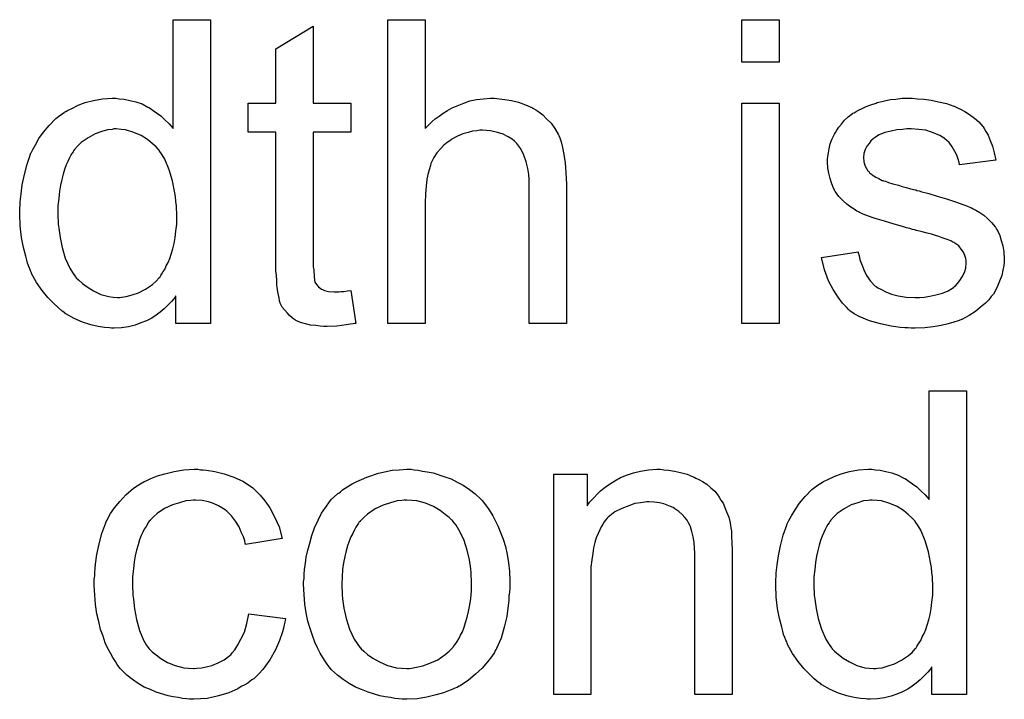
# Model space of a CAD drawing. Extents: x -1.3 to 9.2, y -4.6 to 3.5.
# Tile 107 of 215: x 5.642 to 5.901, y -1.123 to -0.943. Entities that reach past the tile are written whole.
import ezdxf

# ---------------------------------------------------------------- set-up
doc = ezdxf.new("R2010")
doc.units = 0
doc.layers.add('acc-ni-360-23-a_document', color=1, linetype='CONTINUOUS')

msp = doc.modelspace()

# ---------------------------------------------------------------- linework, layer by layer
at = {"layer": 'acc-ni-360-23-a_document', "color": 1}
for points in [[(5.692022, -1.023563), (5.682882, -1.023563), (5.682882, -1.016274), (5.682766, -1.016389), (5.68265, -1.016621), (5.682303, -1.017083), (5.68184, -1.017662), (5.681262, -1.01824), (5.680568, -1.018935), (5.679758, -1.019745), (5.678716, -1.020554), (5.677675, -1.021364), (5.676518, -1.022174), (5.67513, -1.022869), (5.673626, -1.023447), (5.672122, -1.024025), (5.670386, -1.024488), (5.668535, -1.02472), (5.666568, -1.024835), (5.665874, -1.024835), (5.665411, -1.02472), (5.664023, -1.024604), (5.662403, -1.024373), (5.660436, -1.02391), (5.658238, -1.023216), (5.656039, -1.02229), (5.653841, -1.021017), (5.653725, -1.021017), (5.653609, -1.020786), (5.652915, -1.020323), (5.651874, -1.019398), (5.650601, -1.01824), (5.649097, -1.016736), (5.647593, -1.014885), (5.646089, -1.012803), (5.644816, -1.010373), (5.644816, -1.010257), (5.644701, -1.010026), (5.644585, -1.009679), (5.644354, -1.009216), (5.644122, -1.008522), (5.643775, -1.007712), (5.643544, -1.006902), (5.643312, -1.005861), (5.642734, -1.003547), (5.642155, -1.000885), (5.641808, -0.997877), (5.641692, -0.994638), (5.641692, -0.994522), (5.641692, -0.994291), (5.641692, -0.993828), (5.641692, -0.993134), (5.641808, -0.992439), (5.641808, -0.991514), (5.642039, -0.989431), (5.642387, -0.987001), (5.642965, -0.98434), (5.643659, -0.981564), (5.644585, -0.978903), (5.644585, -0.978787), (5.644701, -0.978555), (5.644932, -0.978208), (5.645163, -0.977745), (5.645858, -0.976473), (5.646783, -0.974853), (5.64794, -0.973117), (5.649444, -0.971382), (5.65118, -0.969531), (5.653262, -0.968027), (5.653378, -0.968027), (5.653494, -0.967911), (5.653841, -0.96768), (5.654304, -0.967448), (5.655461, -0.96687), (5.657081, -0.96606), (5.658932, -0.965366), (5.66113, -0.964787), (5.66356, -0.964324), (5.666105, -0.964209), (5.667031, -0.964209), (5.667956, -0.964324), (5.669229, -0.96444), (5.670733, -0.964787), (5.672353, -0.965134), (5.673973, -0.965713), (5.675477, -0.966523), (5.675708, -0.966638), (5.676171, -0.96687), (5.676865, -0.967448), (5.677791, -0.968027), (5.678948, -0.968837), (5.679989, -0.969878), (5.681146, -0.970919), (5.682187, -0.972192), (5.682187, -0.943498), (5.692022, -0.943498), (5.692022, -1.023563)], [(5.748599, -0.972192), (5.748715, -0.972076), (5.748946, -0.971845), (5.749293, -0.971498), (5.749872, -0.970919), (5.75045, -0.970341), (5.75126, -0.969646), (5.752302, -0.968952), (5.753343, -0.968142), (5.7545, -0.967448), (5.755773, -0.966754), (5.758781, -0.965481), (5.760401, -0.964903), (5.762136, -0.964556), (5.763987, -0.964324), (5.765838, -0.964209), (5.76688, -0.964209), (5.768153, -0.964324), (5.769657, -0.964556), (5.771392, -0.964787), (5.773243, -0.96525), (5.775095, -0.965944), (5.776946, -0.966754), (5.777177, -0.96687), (5.777756, -0.967217), (5.778565, -0.967795), (5.779607, -0.968605), (5.780648, -0.969646), (5.781805, -0.970803), (5.782846, -0.972192), (5.783772, -0.973812), (5.783888, -0.974043), (5.784119, -0.974622), (5.784466, -0.975663), (5.784813, -0.977167), (5.78516, -0.979018), (5.785507, -0.981216), (5.785739, -0.983878), (5.785855, -0.986886), (5.785855, -1.023563), (5.77602, -1.023563), (5.77602, -0.98677), (5.77602, -0.986654), (5.77602, -0.986423), (5.77602, -0.986076), (5.77602, -0.985613), (5.775904, -0.98434), (5.775673, -0.982721), (5.77521, -0.980985), (5.774632, -0.97925), (5.773822, -0.977514), (5.77278, -0.976126), (5.772665, -0.97601), (5.772202, -0.975547), (5.771508, -0.974969), (5.770467, -0.97439), (5.769194, -0.973696), (5.76769, -0.973233), (5.765838, -0.97277), (5.763756, -0.972655), (5.763062, -0.972655), (5.762252, -0.97277), (5.761095, -0.972886), (5.759938, -0.973233), (5.758549, -0.97358), (5.757161, -0.974159), (5.755657, -0.974969), (5.755541, -0.975084), (5.755078, -0.975432), (5.754384, -0.975894), (5.753574, -0.976588), (5.752649, -0.977514), (5.751723, -0.978555), (5.750913, -0.979828), (5.750219, -0.981216), (5.750103, -0.981448), (5.749988, -0.981911), (5.749756, -0.982836), (5.749409, -0.983993), (5.749062, -0.985497), (5.748831, -0.987349), (5.748715, -0.989431), (5.748599, -0.991861), (5.748599, -1.023563), (5.738765, -1.023563), (5.738765, -0.943498), (5.748599, -0.943498), (5.748599, -0.972192)], [(5.841969, -0.954721), (5.832135, -0.954721), (5.832135, -0.943498), (5.841969, -0.943498), (5.841969, -0.954721)], [(5.719096, -0.965481), (5.729046, -0.965481), (5.729046, -0.973117), (5.719096, -0.973117), (5.719096, -1.007249), (5.719096, -1.00748), (5.719096, -1.007943), (5.719096, -1.008637), (5.719211, -1.009447), (5.719327, -1.011298), (5.719443, -1.012108), (5.719559, -1.012687), (5.719674, -1.012918), (5.720021, -1.013381), (5.720484, -1.01396), (5.721294, -1.014538), (5.721525, -1.014654), (5.722104, -1.014885), (5.723145, -1.015117), (5.724649, -1.015232), (5.725806, -1.015232), (5.726385, -1.015117), (5.727195, -1.015117), (5.72812, -1.015001), (5.729046, -1.014885), (5.730319, -1.023563), (5.730087, -1.023563), (5.729624, -1.023678), (5.728815, -1.023794), (5.727773, -1.02391), (5.726616, -1.024141), (5.725343, -1.024257), (5.722798, -1.024373), (5.721873, -1.024373), (5.720947, -1.024257), (5.71979, -1.024141), (5.718401, -1.024025), (5.717013, -1.023678), (5.71574, -1.023331), (5.714468, -1.022753), (5.714352, -1.022637), (5.714005, -1.022406), (5.713542, -1.022059), (5.712848, -1.02148), (5.712269, -1.020902), (5.711575, -1.020092), (5.710881, -1.019282), (5.710418, -1.01824), (5.710418, -1.018125), (5.710187, -1.017662), (5.710071, -1.016852), (5.70984, -1.015695), (5.709608, -1.014191), (5.709493, -1.013265), (5.709493, -1.012224), (5.709377, -1.010951), (5.709261, -1.009679), (5.709261, -1.00829), (5.709261, -1.00667), (5.709261, -0.973117), (5.701972, -0.973117), (5.701972, -0.965481), (5.709261, -0.965481), (5.709261, -0.951135), (5.719096, -0.945234), (5.719096, -0.965481)], [(5.841969, -1.023563), (5.832135, -1.023563), (5.832135, -0.965481), (5.841969, -0.965481), (5.841969, -1.023563)], [(5.878415, -0.964324), (5.88015, -0.96444), (5.882001, -0.964671), (5.883968, -0.965134), (5.886051, -0.965597), (5.888018, -0.966291), (5.888133, -0.966291), (5.888249, -0.966407), (5.888828, -0.966638), (5.889753, -0.967101), (5.89091, -0.967679), (5.892183, -0.968489), (5.893456, -0.969415), (5.894613, -0.970456), (5.895654, -0.971613), (5.89577, -0.971729), (5.896001, -0.972192), (5.896464, -0.973002), (5.897042, -0.973927), (5.897621, -0.975316), (5.898199, -0.97682), (5.898662, -0.978555), (5.899125, -0.980522), (5.889522, -0.981795), (5.889522, -0.981563), (5.889406, -0.981101), (5.889175, -0.980291), (5.888828, -0.97925), (5.888249, -0.978208), (5.887555, -0.977051), (5.886745, -0.975894), (5.885588, -0.974853), (5.885472, -0.974737), (5.88501, -0.974506), (5.884315, -0.974043), (5.883274, -0.97358), (5.882117, -0.973117), (5.880613, -0.972655), (5.878762, -0.972423), (5.876795, -0.972308), (5.875638, -0.972308), (5.874481, -0.972423), (5.872977, -0.972539), (5.871473, -0.972886), (5.869853, -0.973233), (5.868349, -0.973812), (5.867076, -0.974621), (5.86696, -0.974737), (5.866613, -0.974969), (5.86615, -0.975431), (5.865688, -0.976126), (5.865109, -0.97682), (5.864646, -0.977745), (5.864299, -0.978787), (5.864184, -0.979828), (5.864184, -0.979944), (5.864184, -0.980175), (5.864299, -0.980522), (5.864299, -0.980985), (5.864646, -0.982142), (5.865341, -0.983299), (5.865456, -0.983415), (5.865572, -0.98353), (5.865803, -0.983878), (5.866266, -0.984225), (5.866729, -0.984572), (5.867423, -0.985034), (5.868233, -0.985382), (5.869159, -0.985844), (5.869274, -0.985844), (5.869506, -0.98596), (5.869968, -0.986076), (5.870778, -0.986423), (5.871935, -0.98677), (5.87344, -0.987117), (5.874365, -0.987464), (5.875406, -0.987696), (5.876563, -0.988043), (5.877836, -0.98839), (5.877952, -0.98839), (5.878299, -0.988505), (5.878877, -0.988621), (5.879572, -0.988853), (5.880382, -0.989084), (5.881423, -0.989315), (5.883621, -0.99001), (5.886051, -0.990704), (5.88848, -0.991514), (5.890679, -0.992324), (5.891604, -0.992671), (5.892414, -0.993018), (5.892646, -0.993134), (5.893109, -0.993365), (5.893803, -0.993712), (5.894844, -0.99429), (5.895885, -0.994985), (5.896927, -0.99591), (5.897968, -0.996952), (5.898894, -0.998109), (5.899009, -0.998224), (5.899241, -0.998687), (5.899703, -0.999381), (5.900166, -1.000423), (5.900513, -1.001695), (5.900976, -1.003084), (5.901208, -1.004703), (5.901323, -1.006555), (5.901323, -1.006786), (5.901323, -1.007365), (5.901208, -1.00829), (5.900976, -1.009563), (5.900629, -1.010951), (5.900051, -1.012455), (5.899356, -1.014191), (5.898431, -1.015811), (5.898315, -1.016042), (5.897852, -1.016505), (5.897274, -1.017315), (5.896348, -1.01824), (5.895075, -1.019282), (5.893687, -1.020439), (5.892067, -1.02148), (5.8901, -1.022521), (5.889985, -1.022521), (5.889869, -1.022637), (5.889175, -1.022868), (5.888018, -1.023216), (5.886514, -1.023678), (5.884662, -1.024141), (5.88258, -1.024488), (5.880382, -1.02472), (5.877836, -1.024835), (5.876795, -1.024835), (5.875985, -1.02472), (5.875059, -1.02472), (5.873902, -1.024604), (5.872745, -1.024488), (5.871473, -1.024257), (5.868696, -1.023678), (5.865803, -1.022868), (5.863026, -1.021711), (5.861754, -1.021017), (5.860597, -1.020207), (5.860481, -1.020092), (5.860365, -1.019976), (5.859671, -1.019282), (5.85863, -1.01824), (5.857473, -1.016621), (5.8562, -1.014654), (5.854927, -1.01234), (5.853886, -1.009447), (5.853076, -1.006208), (5.862795, -1.004703), (5.862795, -1.004819), (5.862795, -1.004935), (5.863026, -1.005629), (5.863258, -1.006786), (5.863721, -1.008059), (5.864299, -1.009447), (5.864993, -1.010951), (5.866035, -1.012455), (5.867307, -1.013728), (5.867539, -1.013844), (5.868002, -1.014191), (5.868927, -1.014654), (5.870084, -1.015232), (5.871588, -1.015811), (5.873324, -1.016274), (5.875406, -1.016621), (5.877836, -1.016736), (5.878993, -1.016736), (5.88015, -1.016621), (5.881654, -1.016389), (5.883274, -1.016042), (5.88501, -1.015579), (5.886514, -1.015001), (5.887902, -1.014075), (5.888018, -1.01396), (5.88848, -1.013612), (5.888943, -1.013034), (5.889637, -1.012224), (5.890216, -1.011298), (5.890794, -1.010141), (5.891142, -1.008984), (5.891257, -1.007596), (5.891257, -1.00748), (5.891257, -1.007018), (5.891142, -1.006439), (5.89091, -1.005629), (5.890563, -1.004819), (5.889985, -1.004009), (5.88929, -1.003084), (5.888249, -1.002389), (5.888133, -1.002274), (5.887786, -1.002158), (5.887208, -1.001811), (5.886282, -1.001464), (5.884894, -1.001001), (5.884084, -1.000654), (5.883158, -1.000423), (5.882117, -1.000076), (5.88096, -0.999728), (5.879687, -0.999381), (5.878183, -0.999034), (5.878068, -0.999034), (5.87772, -0.998918), (5.877142, -0.998803), (5.876448, -0.998571), (5.875522, -0.99834), (5.874481, -0.997993), (5.872283, -0.997414), (5.869737, -0.996605), (5.867307, -0.99591), (5.864993, -0.9951), (5.863952, -0.994638), (5.863142, -0.99429), (5.862911, -0.994175), (5.862448, -0.993943), (5.861754, -0.993481), (5.860828, -0.992902), (5.859787, -0.992092), (5.858746, -0.991167), (5.857704, -0.990125), (5.856779, -0.988853), (5.856663, -0.988737), (5.856432, -0.988274), (5.856084, -0.987464), (5.855737, -0.986539), (5.85539, -0.985382), (5.855043, -0.983993), (5.854812, -0.982605), (5.854696, -0.980985), (5.854696, -0.980754), (5.854696, -0.980291), (5.854812, -0.979597), (5.854927, -0.978555), (5.855159, -0.977514), (5.85539, -0.976241), (5.855853, -0.975084), (5.856432, -0.973812), (5.856547, -0.973696), (5.856779, -0.973233), (5.857126, -0.972655), (5.857704, -0.971845), (5.858399, -0.971035), (5.859208, -0.969994), (5.860134, -0.969068), (5.861291, -0.968258), (5.861407, -0.968142), (5.861754, -0.968027), (5.862217, -0.967679), (5.862911, -0.967332), (5.863836, -0.96687), (5.864878, -0.966407), (5.86615, -0.965944), (5.867539, -0.965481), (5.86777, -0.965365), (5.868233, -0.96525), (5.869043, -0.965018), (5.870084, -0.964787), (5.871357, -0.964556), (5.872745, -0.96444), (5.874365, -0.964208), (5.877142, -0.964208), (5.878415, -0.964324)], [(5.667146, -0.972308), (5.666568, -0.972308), (5.666105, -0.972423), (5.664832, -0.972539), (5.663328, -0.973002), (5.661593, -0.97358), (5.659742, -0.974622), (5.65789, -0.975894), (5.656965, -0.97682), (5.656155, -0.977745), (5.656155, -0.977861), (5.655923, -0.977977), (5.655808, -0.978324), (5.655461, -0.978787), (5.655114, -0.979365), (5.654766, -0.980059), (5.654419, -0.980869), (5.653957, -0.981795), (5.653494, -0.982952), (5.653147, -0.984225), (5.6528, -0.985613), (5.652453, -0.987117), (5.652221, -0.988737), (5.65199, -0.990588), (5.651758, -0.992555), (5.651758, -0.994638), (5.651758, -0.994753), (5.651758, -0.995101), (5.651758, -0.995679), (5.651874, -0.996489), (5.651874, -0.997414), (5.65199, -0.998456), (5.652337, -1.000885), (5.652915, -1.003547), (5.653725, -1.006323), (5.654882, -1.008985), (5.655576, -1.010141), (5.656386, -1.011298), (5.656502, -1.011298), (5.656618, -1.01153), (5.657196, -1.012108), (5.658238, -1.013034), (5.65951, -1.01396), (5.66113, -1.015001), (5.663097, -1.015927), (5.66518, -1.016505), (5.666337, -1.016621), (5.667493, -1.016736), (5.668072, -1.016736), (5.668535, -1.016621), (5.669807, -1.016505), (5.671312, -1.016042), (5.673047, -1.015464), (5.674898, -1.014538), (5.676749, -1.013265), (5.677675, -1.012456), (5.678485, -1.01153), (5.678485, -1.011414), (5.678716, -1.011298), (5.678948, -1.010951), (5.679179, -1.010489), (5.679526, -1.00991), (5.679989, -1.009332), (5.680336, -1.008406), (5.680799, -1.00748), (5.681262, -1.006439), (5.681609, -1.005282), (5.682072, -1.003894), (5.682419, -1.002505), (5.68265, -1.000885), (5.682882, -0.999266), (5.683113, -0.997414), (5.683113, -0.995448), (5.683113, -0.995332), (5.683113, -0.994869), (5.683113, -0.994291), (5.682997, -0.993481), (5.682997, -0.992555), (5.682882, -0.991398), (5.682766, -0.990125), (5.682534, -0.988737), (5.681956, -0.98596), (5.681146, -0.983068), (5.679989, -0.980291), (5.679295, -0.979134), (5.678485, -0.977977), (5.678485, -0.977861), (5.678254, -0.977745), (5.677675, -0.977051), (5.676634, -0.976126), (5.675361, -0.975084), (5.673741, -0.974043), (5.671774, -0.973233), (5.669576, -0.972539), (5.668419, -0.972423), (5.667146, -0.972308)], [(5.891373, -1.121375), (5.882233, -1.121375), (5.882233, -1.114086), (5.882117, -1.114202), (5.882001, -1.114433), (5.881654, -1.114896), (5.881191, -1.115475), (5.880613, -1.116053), (5.879919, -1.116747), (5.879109, -1.117557), (5.878068, -1.118367), (5.877026, -1.119177), (5.875869, -1.119987), (5.874481, -1.120681), (5.872977, -1.12126), (5.871473, -1.121838), (5.869737, -1.122301), (5.867886, -1.122532), (5.865919, -1.122648), (5.865225, -1.122648), (5.864762, -1.122532), (5.863374, -1.122417), (5.861754, -1.122185), (5.859787, -1.121723), (5.857589, -1.121028), (5.85539, -1.120103), (5.853192, -1.11883), (5.853076, -1.11883), (5.852961, -1.118599), (5.852266, -1.118136), (5.851225, -1.11721), (5.849952, -1.116053), (5.848448, -1.114549), (5.846944, -1.112698), (5.84544, -1.110615), (5.844167, -1.108186), (5.844167, -1.10807), (5.844052, -1.107839), (5.843936, -1.107491), (5.843705, -1.107029), (5.843473, -1.106334), (5.843126, -1.105524), (5.842895, -1.104715), (5.842663, -1.103673), (5.842085, -1.101359), (5.841506, -1.098698), (5.841159, -1.09569), (5.841043, -1.09245), (5.841043, -1.092335), (5.841043, -1.092103), (5.841043, -1.09164), (5.841043, -1.090946), (5.841159, -1.090252), (5.841159, -1.089326), (5.841391, -1.087244), (5.841738, -1.084814), (5.842316, -1.082153), (5.84301, -1.079376), (5.843936, -1.076715), (5.843936, -1.0766), (5.844052, -1.076368), (5.844283, -1.076021), (5.844515, -1.075558), (5.845209, -1.074285), (5.846134, -1.072666), (5.847291, -1.07093), (5.848795, -1.069195), (5.850531, -1.067343), (5.852614, -1.065839), (5.852729, -1.065839), (5.852845, -1.065724), (5.853192, -1.065492), (5.853655, -1.065261), (5.854812, -1.064682), (5.856432, -1.063872), (5.858283, -1.063178), (5.860481, -1.0626), (5.862911, -1.062137), (5.865456, -1.062021), (5.866382, -1.062021), (5.867307, -1.062137), (5.86858, -1.062253), (5.870084, -1.0626), (5.871704, -1.062947), (5.873324, -1.063525), (5.874828, -1.064335), (5.875059, -1.064451), (5.875522, -1.064682), (5.876216, -1.065261), (5.877142, -1.065839), (5.878299, -1.066649), (5.87934, -1.067691), (5.880497, -1.068732), (5.881538, -1.070005), (5.881538, -1.041311), (5.891373, -1.041311), (5.891373, -1.121375)], [(5.689361, -1.062137), (5.690055, -1.062137), (5.690981, -1.062253), (5.693179, -1.0626), (5.695609, -1.063178), (5.698154, -1.064104), (5.700699, -1.065261), (5.703129, -1.066881), (5.703245, -1.066881), (5.70336, -1.067112), (5.704055, -1.067806), (5.705096, -1.068848), (5.706369, -1.070352), (5.707641, -1.072203), (5.708914, -1.074517), (5.710071, -1.077178), (5.710881, -1.080302), (5.701278, -1.081806), (5.701278, -1.08169), (5.701162, -1.081575), (5.701047, -1.08088), (5.700699, -1.079839), (5.700121, -1.078566), (5.699542, -1.077178), (5.698617, -1.075674), (5.697575, -1.074286), (5.696418, -1.073129), (5.696303, -1.073013), (5.69584, -1.072666), (5.69503, -1.072203), (5.694105, -1.071624), (5.692832, -1.071046), (5.691443, -1.070583), (5.689824, -1.070236), (5.688088, -1.07012), (5.687394, -1.07012), (5.686815, -1.070236), (5.685543, -1.070352), (5.683807, -1.070815), (5.681956, -1.071393), (5.679873, -1.072319), (5.677907, -1.073707), (5.676981, -1.074517), (5.676055, -1.075443), (5.676055, -1.075558), (5.675824, -1.075674), (5.675592, -1.076021), (5.675361, -1.076484), (5.675014, -1.077062), (5.674551, -1.077757), (5.674204, -1.078566), (5.673741, -1.079492), (5.673279, -1.080649), (5.672931, -1.081922), (5.672469, -1.08331), (5.672122, -1.084814), (5.67189, -1.086434), (5.671659, -1.088285), (5.671427, -1.090252), (5.671427, -1.092335), (5.671427, -1.09245), (5.671427, -1.092798), (5.671427, -1.093492), (5.671543, -1.094186), (5.671543, -1.095227), (5.671659, -1.096269), (5.672006, -1.098814), (5.672469, -1.101591), (5.673279, -1.104483), (5.67432, -1.107029), (5.675014, -1.108301), (5.675824, -1.109343), (5.676055, -1.109574), (5.676634, -1.110153), (5.677675, -1.110963), (5.678948, -1.111888), (5.680683, -1.112929), (5.68265, -1.113739), (5.684964, -1.114318), (5.686237, -1.114434), (5.68751, -1.114549), (5.687741, -1.114549), (5.688435, -1.114434), (5.689592, -1.114318), (5.690865, -1.114086), (5.692369, -1.113739), (5.693989, -1.113045), (5.695609, -1.112235), (5.697113, -1.111078), (5.697344, -1.110963), (5.697691, -1.110384), (5.698385, -1.109574), (5.699195, -1.108301), (5.700005, -1.106797), (5.700931, -1.104946), (5.701625, -1.102632), (5.702088, -1.100087), (5.711807, -1.101359), (5.711807, -1.101475), (5.711691, -1.101822), (5.711575, -1.102285), (5.711459, -1.102979), (5.711228, -1.103905), (5.710997, -1.10483), (5.710187, -1.107144), (5.709145, -1.109574), (5.707641, -1.112235), (5.70579, -1.114781), (5.704749, -1.115938), (5.703592, -1.117095), (5.703476, -1.11721), (5.703245, -1.117326), (5.702898, -1.117557), (5.702435, -1.117905), (5.701856, -1.118367), (5.701047, -1.11883), (5.700121, -1.119293), (5.699195, -1.119871), (5.696881, -1.120913), (5.694105, -1.121723), (5.691096, -1.122417), (5.689361, -1.122533), (5.687625, -1.122648), (5.686468, -1.122648), (5.685658, -1.122533), (5.684617, -1.122417), (5.68346, -1.122185), (5.682187, -1.121954), (5.680799, -1.121723), (5.677675, -1.120797), (5.676171, -1.120103), (5.674551, -1.119409), (5.672931, -1.118483), (5.671427, -1.117442), (5.669923, -1.116285), (5.668535, -1.114896), (5.668419, -1.114781), (5.668188, -1.114549), (5.667841, -1.114086), (5.667378, -1.113508), (5.666915, -1.112698), (5.666221, -1.111657), (5.665642, -1.1105), (5.664948, -1.109227), (5.664254, -1.107723), (5.663675, -1.105987), (5.662981, -1.104252), (5.662518, -1.102169), (5.662056, -1.100087), (5.661708, -1.097657), (5.661477, -1.095227), (5.661361, -1.092566), (5.661361, -1.09245), (5.661361, -1.092103), (5.661361, -1.091641), (5.661361, -1.090946), (5.661477, -1.090137), (5.661477, -1.089211), (5.661593, -1.08817), (5.661708, -1.087013), (5.662056, -1.084467), (5.662634, -1.08169), (5.663328, -1.078914), (5.66437, -1.076137), (5.66437, -1.076021), (5.664485, -1.07579), (5.664717, -1.075443), (5.664948, -1.07498), (5.665642, -1.073707), (5.666684, -1.072203), (5.668072, -1.070467), (5.669692, -1.068732), (5.671659, -1.066996), (5.673857, -1.065608), (5.673973, -1.065608), (5.674204, -1.065492), (5.674551, -1.065261), (5.675014, -1.06503), (5.675592, -1.064798), (5.676287, -1.064451), (5.678022, -1.063757), (5.679989, -1.063178), (5.682419, -1.0626), (5.684964, -1.062137), (5.687741, -1.062021), (5.688667, -1.062021), (5.689361, -1.062137)], [(5.745707, -1.062137), (5.746748, -1.062253), (5.747905, -1.062484), (5.749178, -1.062716), (5.750682, -1.062947), (5.753806, -1.063988), (5.755426, -1.064567), (5.757045, -1.065377), (5.758665, -1.066187), (5.760285, -1.067344), (5.761789, -1.068501), (5.763293, -1.069889), (5.763409, -1.070005), (5.76364, -1.070236), (5.763987, -1.070699), (5.76445, -1.071277), (5.765029, -1.072087), (5.765723, -1.073129), (5.766417, -1.074286), (5.767111, -1.075558), (5.767805, -1.076947), (5.7685, -1.078682), (5.769194, -1.080418), (5.769772, -1.082385), (5.770235, -1.084467), (5.770582, -1.086666), (5.770814, -1.088979), (5.770929, -1.091525), (5.770929, -1.091641), (5.770929, -1.091988), (5.770929, -1.092566), (5.770929, -1.093376), (5.770814, -1.094302), (5.770698, -1.095459), (5.770698, -1.096616), (5.770467, -1.097888), (5.770119, -1.100781), (5.769425, -1.103673), (5.768615, -1.106566), (5.767458, -1.109227), (5.767458, -1.109343), (5.767343, -1.109458), (5.767111, -1.109805), (5.76688, -1.110268), (5.76607, -1.111425), (5.765029, -1.112814), (5.76364, -1.114434), (5.761905, -1.116053), (5.759938, -1.117673), (5.757624, -1.119177), (5.757508, -1.119177), (5.757392, -1.119293), (5.757045, -1.119524), (5.756467, -1.119756), (5.755888, -1.119987), (5.755194, -1.120218), (5.753459, -1.120913), (5.751492, -1.121491), (5.749062, -1.12207), (5.746517, -1.122533), (5.74374, -1.122648), (5.742583, -1.122648), (5.741657, -1.122533), (5.740616, -1.122417), (5.739459, -1.122185), (5.73807, -1.121954), (5.736682, -1.121723), (5.733558, -1.120797), (5.731823, -1.120103), (5.730203, -1.119409), (5.728583, -1.118483), (5.726963, -1.117442), (5.725459, -1.116285), (5.723955, -1.114896), (5.723839, -1.114781), (5.723608, -1.114549), (5.723261, -1.114086), (5.722798, -1.113392), (5.72222, -1.112582), (5.721641, -1.111657), (5.720947, -1.1105), (5.720253, -1.109111), (5.719559, -1.107607), (5.718864, -1.105872), (5.718286, -1.104021), (5.717707, -1.102054), (5.717244, -1.099855), (5.716897, -1.097541), (5.716666, -1.094996), (5.71655, -1.092335), (5.71655, -1.092103), (5.71655, -1.091641), (5.716666, -1.090831), (5.716666, -1.089674), (5.716782, -1.088401), (5.717013, -1.086781), (5.717244, -1.085161), (5.717707, -1.08331), (5.71817, -1.081459), (5.718749, -1.079492), (5.719443, -1.077409), (5.720368, -1.075443), (5.721294, -1.073591), (5.722567, -1.07174), (5.723839, -1.070005), (5.725459, -1.068501), (5.725575, -1.068385), (5.725806, -1.068269), (5.726269, -1.067922), (5.726848, -1.067459), (5.727542, -1.066996), (5.728467, -1.066418), (5.729393, -1.06584), (5.73055, -1.065261), (5.731823, -1.064682), (5.733211, -1.064104), (5.736335, -1.063063), (5.739922, -1.062253), (5.741773, -1.062137), (5.74374, -1.062021), (5.744897, -1.062021), (5.745707, -1.062137)], [(5.81154, -1.062137), (5.812813, -1.062253), (5.814317, -1.062484), (5.815937, -1.062831), (5.817672, -1.063294), (5.819292, -1.063988), (5.819523, -1.064104), (5.819986, -1.064335), (5.820796, -1.064682), (5.821722, -1.065261), (5.822879, -1.065955), (5.82392, -1.066881), (5.824961, -1.067806), (5.825887, -1.068963), (5.826002, -1.069079), (5.826234, -1.069542), (5.826581, -1.07012), (5.827159, -1.07093), (5.827622, -1.072087), (5.828085, -1.073244), (5.828664, -1.074633), (5.829011, -1.076137), (5.829011, -1.076253), (5.829126, -1.076715), (5.829242, -1.077409), (5.829358, -1.078335), (5.829358, -1.079724), (5.829474, -1.081343), (5.829589, -1.08331), (5.829589, -1.08574), (5.829589, -1.121376), (5.819755, -1.121376), (5.819755, -1.086203), (5.819755, -1.086087), (5.819755, -1.085971), (5.819755, -1.085161), (5.819755, -1.08412), (5.819639, -1.082847), (5.819523, -1.081343), (5.819292, -1.079839), (5.818945, -1.078451), (5.818598, -1.077178), (5.818598, -1.077062), (5.818366, -1.076715), (5.818019, -1.076137), (5.817672, -1.075443), (5.817094, -1.074748), (5.816399, -1.073938), (5.815474, -1.073129), (5.814432, -1.072434), (5.814317, -1.072319), (5.81397, -1.072087), (5.813275, -1.071856), (5.812466, -1.071509), (5.81154, -1.071162), (5.810383, -1.070815), (5.808995, -1.070699), (5.807606, -1.070583), (5.807028, -1.070583), (5.806565, -1.070699), (5.805408, -1.070815), (5.803904, -1.071046), (5.802284, -1.071624), (5.800433, -1.072319), (5.798582, -1.073244), (5.796846, -1.074633), (5.796615, -1.074864), (5.796152, -1.075443), (5.795805, -1.075905), (5.795458, -1.076484), (5.794995, -1.077178), (5.794648, -1.077988), (5.794185, -1.078914), (5.793722, -1.080071), (5.793375, -1.081343), (5.793028, -1.082732), (5.792797, -1.084236), (5.792565, -1.085856), (5.792334, -1.087822), (5.792334, -1.089789), (5.792334, -1.121376), (5.782499, -1.121376), (5.782499, -1.063294), (5.791292, -1.063294), (5.791292, -1.071624), (5.791408, -1.071509), (5.79164, -1.071162), (5.791987, -1.070699), (5.792449, -1.07012), (5.793144, -1.069426), (5.793954, -1.068616), (5.794879, -1.067691), (5.796036, -1.066765), (5.797193, -1.065955), (5.798582, -1.06503), (5.800086, -1.06422), (5.801706, -1.063525), (5.803557, -1.062947), (5.805408, -1.062484), (5.80749, -1.062137), (5.809689, -1.062021), (5.810614, -1.062021), (5.81154, -1.062137)], [(5.74374, -1.07012), (5.743046, -1.07012), (5.742467, -1.070236), (5.741194, -1.070352), (5.739459, -1.070815), (5.737492, -1.071509), (5.735409, -1.072434), (5.733443, -1.073823), (5.732401, -1.074748), (5.731476, -1.075674), (5.731476, -1.07579), (5.731244, -1.075905), (5.731013, -1.076253), (5.730666, -1.076715), (5.730319, -1.077294), (5.729971, -1.077988), (5.729509, -1.078914), (5.729046, -1.079839), (5.728583, -1.080996), (5.72812, -1.082153), (5.727773, -1.083542), (5.727426, -1.085046), (5.727079, -1.086666), (5.726848, -1.088401), (5.726732, -1.090368), (5.726616, -1.092335), (5.726616, -1.09245), (5.726616, -1.092798), (5.726616, -1.093376), (5.726732, -1.094186), (5.726732, -1.095112), (5.726848, -1.096153), (5.727195, -1.098583), (5.727773, -1.101359), (5.728699, -1.104136), (5.729856, -1.106797), (5.730666, -1.107954), (5.731476, -1.109111), (5.731591, -1.109111), (5.731707, -1.109343), (5.732401, -1.109921), (5.733443, -1.110847), (5.734831, -1.111772), (5.736566, -1.112814), (5.738649, -1.113739), (5.741079, -1.114318), (5.742351, -1.114434), (5.74374, -1.114549), (5.744434, -1.114549), (5.745012, -1.114434), (5.746285, -1.114202), (5.748021, -1.113855), (5.749872, -1.113161), (5.751954, -1.112235), (5.753921, -1.110847), (5.754963, -1.109921), (5.755888, -1.108996), (5.756004, -1.10888), (5.75612, -1.108764), (5.756351, -1.108417), (5.756698, -1.107954), (5.757045, -1.107376), (5.757508, -1.106682), (5.757971, -1.105756), (5.758434, -1.10483), (5.758896, -1.103673), (5.759244, -1.102401), (5.759706, -1.101012), (5.760053, -1.099508), (5.760401, -1.097773), (5.760632, -1.096037), (5.760863, -1.09407), (5.760863, -1.091988), (5.760863, -1.091872), (5.760863, -1.091525), (5.760863, -1.090946), (5.760748, -1.090252), (5.760748, -1.089327), (5.760632, -1.088285), (5.760285, -1.085856), (5.759706, -1.08331), (5.758781, -1.080533), (5.757508, -1.077988), (5.756814, -1.076715), (5.755888, -1.075674), (5.755888, -1.075558), (5.755657, -1.075443), (5.754963, -1.074748), (5.753921, -1.073938), (5.752533, -1.072897), (5.750797, -1.071856), (5.748715, -1.07093), (5.746401, -1.070352), (5.745128, -1.070236), (5.74374, -1.07012)], [(5.866498, -1.07012), (5.865919, -1.07012), (5.865456, -1.070236), (5.864184, -1.070352), (5.862679, -1.070814), (5.860944, -1.071393), (5.859093, -1.072434), (5.857242, -1.073707), (5.856316, -1.074633), (5.855506, -1.075558), (5.855506, -1.075674), (5.855275, -1.07579), (5.855159, -1.076137), (5.854812, -1.0766), (5.854465, -1.077178), (5.854118, -1.077872), (5.85377, -1.078682), (5.853308, -1.079608), (5.852845, -1.080765), (5.852498, -1.082037), (5.852151, -1.083426), (5.851804, -1.08493), (5.851572, -1.08655), (5.851341, -1.088401), (5.851109, -1.090368), (5.851109, -1.09245), (5.851109, -1.092566), (5.851109, -1.092913), (5.851109, -1.093492), (5.851225, -1.094302), (5.851225, -1.095227), (5.851341, -1.096268), (5.851688, -1.098698), (5.852266, -1.101359), (5.853076, -1.104136), (5.854233, -1.106797), (5.854927, -1.107954), (5.855737, -1.109111), (5.855853, -1.109111), (5.855969, -1.109343), (5.856547, -1.109921), (5.857589, -1.110847), (5.858861, -1.111772), (5.860481, -1.112814), (5.862448, -1.113739), (5.864531, -1.114318), (5.865688, -1.114433), (5.866845, -1.114549), (5.867423, -1.114549), (5.867886, -1.114433), (5.869159, -1.114318), (5.870663, -1.113855), (5.872398, -1.113276), (5.874249, -1.112351), (5.876101, -1.111078), (5.877026, -1.110268), (5.877836, -1.109343), (5.877836, -1.109227), (5.878068, -1.109111), (5.878299, -1.108764), (5.87853, -1.108301), (5.878877, -1.107723), (5.87934, -1.107144), (5.879687, -1.106219), (5.88015, -1.105293), (5.880613, -1.104252), (5.88096, -1.103095), (5.881423, -1.101706), (5.88177, -1.100318), (5.882001, -1.098698), (5.882233, -1.097078), (5.882464, -1.095227), (5.882464, -1.09326), (5.882464, -1.093145), (5.882464, -1.092682), (5.882464, -1.092103), (5.882348, -1.091293), (5.882348, -1.090368), (5.882233, -1.089211), (5.882117, -1.087938), (5.881886, -1.08655), (5.881307, -1.083773), (5.880497, -1.08088), (5.87934, -1.078104), (5.878646, -1.076947), (5.877836, -1.07579), (5.877836, -1.075674), (5.877605, -1.075558), (5.877026, -1.074864), (5.875985, -1.073938), (5.874712, -1.072897), (5.873092, -1.071856), (5.871126, -1.071046), (5.868927, -1.070352), (5.86777, -1.070236), (5.866498, -1.07012)]]:
    msp.add_lwpolyline(points, dxfattribs=at)

doc.saveas('drawing.dxf')
